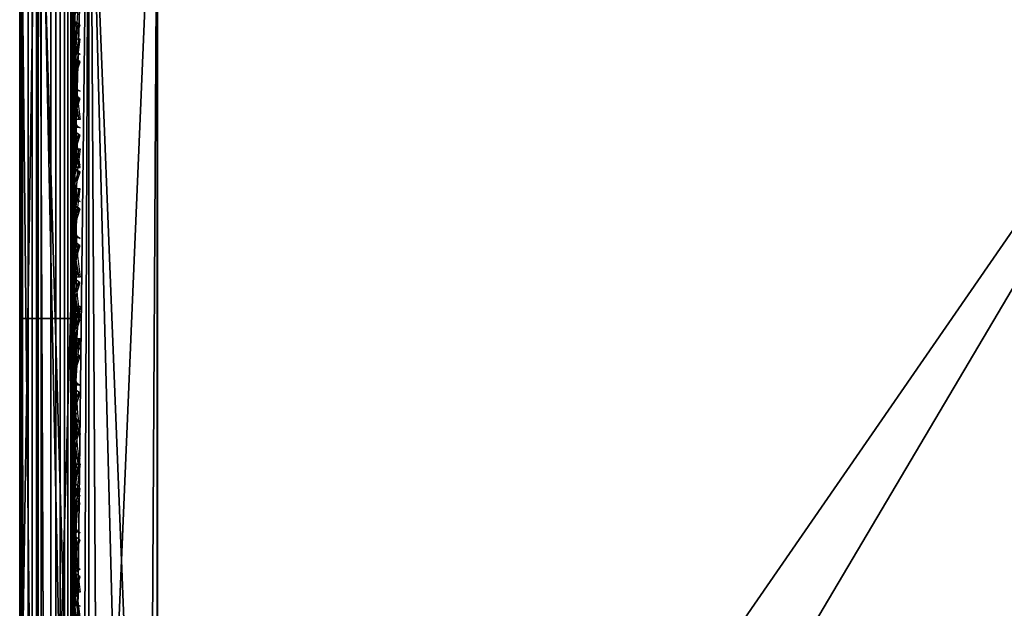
# Model space of a CAD drawing. Header units: inches. Extents: x 0 to 54.6, y -45.5 to 0.
# Tile 56 of 256: x 0 to 1.8, y -7 to -6. Entities that reach past the tile are written whole.
import ezdxf

# ---------------------------------------------------------------- set-up
doc = ezdxf.new("R2010")
doc.units = ezdxf.units.IN
doc.header["$LTSCALE"] = 0.03937
doc.header["$MEASUREMENT"] = 0
for name, color, linetype in [('A-FURN-3-ST', 151, 'Continuous'), ('A-FURN-3-ST-BK', 151, 'Continuous'), ('A-FURN-3-ST-SEAM', 250, 'Continuous'), ('A-FURN-3-STITCH', 15, 'Continuous')]:
    doc.layers.add(name, color=color, linetype=linetype)

msp = doc.modelspace()

# ---------------------------------------------------------------- meshes
at = {"layer": 'A-FURN-3-ST'}
mesh = msp.add_polyface(dxfattribs=at)
corners = [(4.5144, -5.6273, 18), (6.4482, -5.5259, 17.9625), (4.3861, -5.3319, 17.9625), (2.3838, -5.4994, 18), (2.3183, -5.2118, 17.9625), (0.2502, -5.236, 17.9789), (0.25, -5.4505, 18), (6.4842, -5.2127, 5), (3.5781, -27.6808, 5), (1.9161, -27.5518, 5), (4.4109, -5.0175, 5), (2.3319, -4.8968, 5), (0.25, -27.5009, 5), (0.25, -4.8505, 5), (0, -27.5009, 5.25), (0, -4.8505, 5.25), (0.0335, -27.5009, 5.125), (0.0335, -4.8505, 5.125), (0.125, -27.5009, 5.0335), (0.125, -4.8505, 5.0335), (0.0731, -27.1011, 17.9069), (0.125, -26.9009, 17.9665), (0.0335, -26.9009, 17.875), (0.0063, -27.0775, 17.7881), (0, -26.9009, 17.75), (0.25, -26.9009, 18), (0.125, -5.4505, 17.9665), (0.0335, -5.4505, 17.875), (0, -5.4505, 17.75), (0, -5.2847, 17.7337), (0.0063, -5.2739, 17.7881), (0.0733, -5.2502, 17.9071), (0.1041, -5.2451, 17.9327), (0.1734, -5.2383, 17.9671), (3.6351, -27.0835, 18), (6.6387, -5.8342, 18), (1.9447, -26.9524, 18), (0, -27.7509, 16.9), (0, -4.6005, 16.9), (0, -27.7509, 5.5), (0, -4.6005, 5.5), (0, -5.1253, 17.6852)]
mesh.append_faces([[corners[k] for k in face] for face in [(0, 1, 2), (0, 2, 3), (3, 2, 4), (3, 4, 5), (5, 6, 3), (7, 8, 9), (7, 9, 10), (10, 9, 11), (11, 9, 12), (11, 12, 13), (14, 15, 16), (16, 15, 17), (16, 17, 18), (18, 17, 19), (18, 19, 12), (12, 19, 13), (20, 21, 22), (23, 22, 24), (25, 6, 21), (21, 6, 26), (21, 26, 22), (22, 26, 27), (22, 27, 24), (24, 27, 28), (29, 28, 30), (30, 28, 27), (30, 27, 31), (31, 27, 26), (31, 26, 32), (32, 26, 33), (5, 33, 6), (6, 33, 26), (34, 35, 36), (36, 35, 0), (36, 0, 3), (6, 25, 3), (3, 25, 36), (37, 38, 39), (39, 38, 40), (39, 40, 14), (14, 40, 15), (38, 37, 24), (24, 28, 38), (41, 28, 29)]])
at = {"layer": 'A-FURN-3-ST-BK'}
mesh = msp.add_polyface(dxfattribs=at)
corners = [(0, -5.0732, 31.7421), (0, -5.1722, 31.4771), (0.0062, -5.1233, 31.7655), (0.0333, -5.2922, 31.511), (0.0729, -5.233, 31.8169), (0.1244, -5.3802, 31.536), (0.1035, -5.2567, 31.828), (0.1725, -5.2885, 31.8429), (0.1726, -5.1292, 32.1219), (0.1035, -5.1002, 32.1021), (0.1727, -4.927, 32.3717), (0.1036, -4.9016, 32.3474), (0.2491, -5.1394, 32.1289), (0.249, -5.2996, 31.8481), (0.249, -5.4127, 31.5452), (0.0062, -4.9787, 32.019), (0, -4.933, 31.9878), (0.0729, -5.0787, 32.0874), (0.1724, -7.2296, 25.0874), (0.0728, -7.1707, 25.0707), (0.0062, -7.0541, 25.0376), (0.1038, -5.0115, 17.9599), (0.173, -5.0249, 17.9275), (0.1731, -5.2336, 17.9908), (0.1039, -5.2267, 18.0251), (0.125, -5.4505, 18.0335), (0.25, -5.4505, 18), (0.2496, -5.0296, 17.9162), (0.0335, -5.4505, 18.125), (0.0731, -5.2216, 18.0508), (0.0731, -5.0015, 17.984), (0.0062, -5.198, 18.1697), (0, -5.4505, 18.25), (0, -5.1872, 18.2241), (0.0062, -4.9551, 18.096), (0, -4.9339, 18.1472)]
mesh.append_faces([[corners[k] for k in face] for face in [(0, 1, 2), (2, 1, 3), (2, 3, 4), (4, 3, 5), (4, 5, 6), (6, 5, 7), (6, 7, 8, 9), (9, 8, 10, 11), (12, 10, 8), (13, 8, 7), (14, 7, 5), (15, 16, 2), (2, 16, 0), (15, 2, 4, 17), (17, 4, 6, 9), (5, 18, 14), (19, 5, 3), (20, 3, 1), (21, 22, 23, 24), (24, 23, 25), (25, 23, 26), (27, 23, 22), (25, 28, 24), (24, 28, 29), (24, 29, 30, 21), (29, 28, 31), (31, 28, 32), (31, 32, 33), (31, 33, 34), (34, 33, 35), (34, 30, 29, 31), (1, 35, 33), (1, 33, 32), (0, 16, 1)]])
mesh = msp.add_polyface(dxfattribs=at)
corners = [(0, -5.1722, 31.4771), (0, -8.8298, 18.5682), (0.0062, -7.0541, 25.0376), (0.0333, -8.9497, 18.6021), (0.0728, -7.1707, 25.0707), (0.1244, -9.0377, 18.6271), (0.1033, -7.1957, 25.0778), (0.1724, -7.2296, 25.0874), (0.1244, -5.3802, 31.536), (0.2489, -9.0703, 18.6363), (0.0333, -5.2922, 31.511), (0, -8.7006, 18.2762), (0, -8.5892, 18.25), (0.0063, -8.6591, 18.2026), (0.0335, -8.5892, 18.125), (0.0731, -8.6868, 18.0847), (0.125, -8.5892, 18.0335), (0.1039, -8.6928, 18.0592), (0.1731, -8.7009, 18.0251), (0.1729, -8.8065, 18.0633), (0.1038, -8.7909, 18.0946), (0.2497, -8.7036, 18.0133), (0.25, -8.5892, 18), (0.0062, -8.7842, 18.265), (0, -8.7886, 18.3492), (0.0062, -8.7253, 18.2265), (0.073, -8.7793, 18.1181), (0, -5.4505, 18.25), (0.0335, -5.4505, 18.125), (0.125, -5.4505, 18.0335), (0.25, -5.4505, 18)]
mesh.append_faces([[corners[k] for k in face] for face in [(0, 1, 2), (2, 1, 3), (2, 3, 4), (4, 3, 5), (4, 5, 6), (6, 5, 7), (6, 7, 8), (9, 7, 5), (6, 8, 4), (4, 10, 2), (11, 12, 13), (13, 12, 14), (13, 14, 15), (15, 14, 16), (15, 16, 17), (17, 16, 18), (17, 18, 19, 20), (21, 19, 18), (22, 18, 16), (11, 23, 24), (11, 25, 23), (15, 17, 20, 26), (13, 15, 26, 25), (25, 11, 13), (12, 27, 14), (14, 27, 28), (14, 28, 16), (16, 28, 29), (16, 29, 22), (22, 29, 30), (27, 12, 0), (0, 12, 1), (1, 12, 11), (1, 11, 24)]])
mesh = msp.add_polyface(dxfattribs=at)
corners = [(4.5144, -5.6273, 18), (2.2665, -8.6359, 18), (2.3838, -5.4994, 18), (0.25, -8.5892, 18), (0.25, -5.4505, 18), (4.2656, -8.9372, 18.0337), (2.2589, -8.8162, 18.0337), (0.2497, -8.7036, 18.0133), (0.2495, -8.812, 18.0524), (2.2524, -8.9723, 18.1303), (0.2493, -8.9084, 18.1153), (2.2478, -9.0829, 18.2768), (0.2491, -8.9881, 18.1985), (0.2489, -9.0465, 18.2977), (2.2457, -9.1333, 18.4534), (0.2489, -9.0806, 18.4077), (0.2488, -9.0887, 18.5226), (0.2489, -9.0703, 18.6363), (2.3214, -9.1197, 18.6363), (4.2407, -9.2535, 18.4534), (4.2446, -9.2033, 18.2768), (4.2533, -9.0929, 18.1303), (4.5163, -5.5896, 31.5452), (2.3843, -5.4616, 31.5452), (0.249, -5.4127, 31.5452), (2.3095, -5.3253, 31.8898), (4.3735, -5.445, 31.8898), (0.1724, -7.2296, 25.0874), (0.1724, -9.0764, 18.5221), (0.1725, -9.0685, 18.41), (0.1725, -9.0352, 18.3027), (0.1726, -8.9783, 18.2059), (0.1728, -8.9006, 18.1247), (0.1729, -8.8065, 18.0633), (0.1731, -8.7009, 18.0251)]
mesh.append_faces([[corners[k] for k in face] for face in [(0, 1, 2), (2, 1, 3), (2, 3, 4), (1, 5, 6), (1, 6, 7), (7, 6, 8), (8, 6, 9), (8, 9, 10), (10, 9, 11), (10, 11, 12), (12, 11, 13), (13, 11, 14), (13, 14, 15), (15, 14, 16), (16, 14, 17), (17, 14, 18), (18, 14, 19), (7, 3, 1), (20, 19, 14, 11), (21, 20, 11, 9), (5, 21, 9, 6), (18, 22, 23), (18, 23, 17), (17, 23, 24), (25, 24, 23), (25, 23, 26), (24, 27, 17), (17, 28, 16), (15, 29, 13), (13, 30, 12), (12, 31, 10), (10, 32, 8), (8, 33, 7), (7, 34, 3)]])
at = {"layer": 'A-FURN-3-ST-SEAM'}
mesh = msp.add_polyface(dxfattribs=at)
corners = [(0.0567, -5.4592, 17.8505), (0.039, -5.4592, 17.8515), (0.039, -5.2858, 17.8354), (0.0567, -5.2859, 17.8344), (0.039, -5.109, 17.7847), (0.0567, -5.1094, 17.7838), (0.039, -4.9388, 17.6962), (0.0567, -4.9393, 17.6954), (0.0003, -4.9098, 17.7406), (0.0019, -4.9195, 17.7258), (0.0019, -5.096, 17.8176), (0.0003, -5.0895, 17.834), (0.0019, -5.2793, 17.8701), (0.0003, -5.2761, 17.8875), (0.0019, -5.4592, 17.8868), (0.0003, -5.4592, 17.9045), (0.0228, -5.4592, 17.8588), (0.0228, -5.2844, 17.8426), (0.0228, -5.1063, 17.7915), (0.0228, -4.9348, 17.7024), (0.0929, -5.4592, 17.9255), (0.1, -12.6094, 17.9), (0.1, -5.4592, 17.9), (0.0929, -5.2723, 17.9082), (0.1, -5.2771, 17.8831), (0.0929, -5.0818, 17.8536), (0.1, -5.0912, 17.8298), (0.0929, -4.8983, 17.7582), (0.0812, -4.8909, 17.7695), (0.0812, -5.0768, 17.8661), (0.0812, -5.2698, 17.9214), (0.0812, -5.4592, 17.939), (0.0812, -12.6094, 17.939), (0.0929, -12.6094, 17.9255), (0.0655, -4.8865, 17.7763), (0.0655, -5.0738, 17.8737), (0.0655, -5.2683, 17.9294), (0.0655, -5.4592, 17.9472), (0.0655, -12.6094, 17.9472), (0.0051, -4.9004, 17.755), (0.0051, -5.0832, 17.85), (0.0051, -5.273, 17.9044), (0.0051, -5.4592, 17.9217), (0.0003, -12.6094, 17.9045), (0.0051, -12.6094, 17.9217), (0.0872, -4.93, 17.7097), (0.0965, -4.9217, 17.7223), (0.0965, -5.0976, 17.8137), (0.0872, -5.1031, 17.7996), (0.0965, -5.2801, 17.866), (0.0872, -5.2828, 17.8512), (0.0965, -5.4592, 17.8826), (0.0872, -5.4592, 17.8675), (0.0965, -12.6094, 17.8826), (0.0872, -12.6094, 17.8675), (0.1, -4.9123, 17.7369), (0.0304, -12.6094, 17.9459), (0.0304, -5.4592, 17.9459), (0.0304, -5.2686, 17.9282), (0.0304, -5.0743, 17.8725), (0.0155, -12.6094, 17.9362), (0.0155, -5.4592, 17.9362), (0.0155, -5.2703, 17.9187), (0.0155, -5.0779, 17.8635), (0.0304, -4.8872, 17.7752), (0.0155, -4.8925, 17.7671), (0.0228, -12.6094, 17.8588), (0.0019, -12.6094, 17.8868), (0.0734, -12.6094, 17.8563), (0.0567, -12.6094, 17.8505), (0.0734, -5.4592, 17.8563), (0.0734, -5.2849, 17.8401), (0.0734, -5.1073, 17.7891), (0.0734, -4.9362, 17.7002)]
mesh.append_faces([[corners[k] for k in face] for face in [(0, 1, 2, 3), (3, 2, 4, 5), (5, 4, 6, 7), (8, 9, 10, 11), (11, 10, 12, 13), (13, 12, 14, 15), (1, 16, 17, 2), (2, 17, 18, 4), (4, 18, 19, 6), (20, 21, 22), (20, 22, 23), (23, 22, 24), (23, 24, 25), (25, 24, 26), (25, 26, 27), (27, 28, 29, 25), (25, 29, 30, 23), (23, 30, 31, 20), (20, 31, 32, 33), (28, 34, 35, 29), (29, 35, 36, 30), (30, 36, 37, 31), (31, 37, 38, 32), (39, 8, 11, 40), (40, 11, 13, 41), (41, 13, 15, 42), (42, 15, 43, 44), (45, 46, 47, 48), (48, 47, 49, 50), (50, 49, 51, 52), (52, 51, 53, 54), (47, 55, 26), (47, 26, 49), (49, 26, 24), (49, 24, 51), (51, 24, 22), (51, 22, 53), (56, 38, 37, 57), (57, 37, 36, 58), (58, 36, 35, 59), (60, 56, 57, 61), (61, 57, 58, 62), (62, 58, 59, 63), (63, 59, 64, 65), (44, 60, 61, 42), (42, 61, 62, 41), (41, 62, 63, 40), (40, 63, 65, 39), (66, 67, 14, 16), (16, 14, 12, 17), (17, 12, 10, 18), (18, 10, 9, 19), (68, 69, 0, 70), (70, 0, 3, 71), (71, 3, 5, 72), (72, 5, 7, 73), (54, 68, 70, 52), (52, 70, 71, 50), (50, 71, 72, 48), (48, 72, 73, 45)]])
mesh = msp.add_polyface(dxfattribs=at)
corners = [(0.0655, -5.362, 31.532), (0.0304, -5.3607, 31.5316), (0.0304, -7.805, 22.9251), (0.0655, -7.8062, 22.9254), (0.0655, -6.5055, 18.0528), (0.0304, -6.5055, 18.0541), (0.0304, -5.4592, 18.0541), (0.0655, -5.4592, 18.0528), (0.0304, -5.3167, 18.0452), (0.0655, -5.3169, 18.0439), (0.0003, -5.4592, 18.0955), (0.0051, -5.4592, 18.0783), (0.0051, -6.5055, 18.0783), (0.0003, -6.5055, 18.0955), (0.0003, -7.7652, 22.9138), (0.0051, -7.7818, 22.9185), (0.0051, -5.3375, 31.525), (0.0003, -5.321, 31.5203), (0.0019, -5.3039, 31.5155), (0.0019, -7.7482, 22.9089), (0.0019, -6.5055, 18.1132), (0.0019, -5.4592, 18.1132), (0.0734, -5.4592, 18.1437), (0.0567, -5.4592, 18.1495), (0.0567, -6.5055, 18.1495), (0.0734, -6.5055, 18.1437), (0.0567, -8.5982, 18.1495), (0.0734, -8.5982, 18.1437), (0.0734, -7.7188, 22.9006), (0.0567, -7.7132, 22.899), (0.0567, -5.269, 31.5055), (0.0734, -5.2746, 31.5071), (0.0872, -5.2854, 31.5102), (0.0872, -7.7296, 22.9037), (0.0872, -6.5055, 18.1325), (0.0872, -5.4592, 18.1325), (0.1, -5.4592, 18.1), (0.0965, -5.3089, 18.1079), (0.0965, -5.4592, 18.1174), (0.1, -6.5055, 18.1), (0.0965, -6.5055, 18.1174), (0.1, -8.5982, 18.1), (0.1, -7.7609, 22.9125), (0.0965, -7.7442, 22.9078), (0.1, -5.3166, 31.5191), (0.0965, -5.2999, 31.5143), (0.0929, -5.4592, 18.0745), (0.1, -5.311, 18.0907), (0.0929, -6.5055, 18.0745), (0.0929, -8.5982, 18.0745), (0.0929, -7.7855, 22.9195), (0.0929, -5.3412, 31.526), (0.039, -5.27, 31.5058), (0.039, -7.7142, 22.8993), (0.039, -6.5055, 18.1485), (0.039, -5.4592, 18.1485), (0.0228, -5.277, 31.5078), (0.0228, -7.7213, 22.9013), (0.0228, -6.5055, 18.1412), (0.0228, -5.4592, 18.1412), (0.0155, -5.3514, 31.529), (0.0155, -7.7957, 22.9224), (0.0155, -6.5055, 18.0638), (0.0155, -5.4592, 18.0638), (0.0155, -5.3155, 18.0548), (0.0812, -5.3541, 31.5297), (0.0812, -7.7984, 22.9232), (0.0812, -6.5055, 18.061), (0.0812, -5.4592, 18.061), (0.0812, -5.3159, 18.052)]
mesh.append_faces([[corners[k] for k in face] for face in [(0, 1, 2, 3), (4, 5, 6, 7), (7, 6, 8, 9), (10, 11, 12, 13), (14, 15, 16, 17), (17, 18, 19, 14), (13, 20, 21, 10), (22, 23, 24, 25), (25, 24, 26, 27), (28, 29, 30, 31), (31, 32, 33, 28), (25, 34, 35, 22), (36, 37, 38), (36, 38, 39), (39, 38, 40), (39, 40, 41), (42, 43, 44), (44, 43, 45), (46, 47, 36), (46, 36, 48), (48, 36, 39), (48, 39, 49), (50, 42, 51), (51, 42, 44), (52, 30, 29, 53), (54, 24, 23, 55), (32, 45, 43, 33), (34, 40, 38, 35), (56, 52, 53, 57), (58, 54, 55, 59), (18, 56, 57, 19), (20, 58, 59, 21), (60, 16, 15, 61), (62, 12, 11, 63), (1, 60, 61, 2), (5, 62, 63, 6), (6, 63, 64, 8), (65, 0, 3, 66), (67, 4, 7, 68), (68, 7, 9, 69), (51, 65, 66, 50), (48, 67, 68, 46)]])
mesh = msp.add_polyface(dxfattribs=at)
corners = [(0.0567, -27.0937, 17.8324), (0.039, -27.0939, 17.8334), (0.039, -26.91, 17.8515), (0.0567, -26.91, 17.8505), (0.039, -19.7597, 17.8515), (0.0567, -19.7597, 17.8505), (0.039, -12.6094, 17.8515), (0.0567, -12.6094, 17.8505), (0.039, -5.4592, 17.8515), (0.0567, -5.4592, 17.8505), (0.0003, -5.4592, 17.9045), (0.0019, -5.4592, 17.8868), (0.0019, -12.6094, 17.8868), (0.0003, -12.6094, 17.9045), (0.0019, -19.7597, 17.8868), (0.0003, -19.7597, 17.9045), (0.0019, -26.91, 17.8868), (0.0003, -26.91, 17.9045), (0.0019, -27.1007, 17.868), (0.0003, -27.1041, 17.8854), (0.0228, -27.0953, 17.8406), (0.0228, -26.91, 17.8588), (0.0228, -19.7597, 17.8588), (0.0228, -12.6094, 17.8588), (0.0228, -5.4592, 17.8588), (0.1, -26.91, 17.9), (0.0929, -26.91, 17.9255), (0.1, -27.0951, 17.8825), (0.0929, -27.1082, 17.906), (0.1, -27.1032, 17.881), (0.0929, -19.7597, 17.9255), (0.1, -19.7597, 17.9), (0.0929, -12.6094, 17.9255), (0.1, -12.6094, 17.9), (0.0929, -5.4592, 17.9255), (0.0812, -12.6094, 17.939), (0.0812, -19.7597, 17.939), (0.0812, -26.91, 17.939), (0.0812, -27.1108, 17.9192), (0.0655, -12.6094, 17.9472), (0.0655, -19.7597, 17.9472), (0.0655, -26.91, 17.9472), (0.0655, -27.1123, 17.9272), (0.0051, -12.6094, 17.9217), (0.0051, -19.7597, 17.9217), (0.0051, -26.91, 17.9217), (0.0051, -27.1074, 17.9022), (0.0872, -12.6094, 17.8675), (0.0965, -12.6094, 17.8826), (0.0965, -19.7597, 17.8826), (0.0872, -19.7597, 17.8675), (0.0965, -26.91, 17.8826), (0.0872, -26.91, 17.8675), (0.0965, -27.0999, 17.8639), (0.0872, -27.097, 17.8491), (0.1, -5.4592, 17.9), (0.1, -27.2772, 17.8301), (0.0304, -27.1121, 17.9259), (0.0304, -26.91, 17.9459), (0.0304, -19.7597, 17.9459), (0.0304, -12.6094, 17.9459), (0.0155, -27.1102, 17.9164), (0.0155, -26.91, 17.9362), (0.0155, -19.7597, 17.9362), (0.0155, -12.6094, 17.9362), (0.0734, -27.0948, 17.8381), (0.0734, -26.91, 17.8563), (0.0734, -19.7597, 17.8563), (0.0734, -12.6094, 17.8563)]
mesh.append_faces([[corners[k] for k in face] for face in [(0, 1, 2, 3), (3, 2, 4, 5), (5, 4, 6, 7), (7, 6, 8, 9), (10, 11, 12, 13), (13, 12, 14, 15), (15, 14, 16, 17), (17, 16, 18, 19), (1, 20, 21, 2), (2, 21, 22, 4), (4, 22, 23, 6), (6, 23, 24, 8), (25, 26, 27), (27, 26, 28), (27, 28, 29), (26, 25, 30), (30, 25, 31), (30, 31, 32), (32, 31, 33), (32, 33, 34), (32, 35, 36, 30), (30, 36, 37, 26), (26, 37, 38, 28), (35, 39, 40, 36), (36, 40, 41, 37), (37, 41, 42, 38), (43, 13, 15, 44), (44, 15, 17, 45), (45, 17, 19, 46), (47, 48, 49, 50), (50, 49, 51, 52), (52, 51, 53, 54), (48, 55, 33), (48, 33, 49), (49, 33, 31), (49, 31, 51), (51, 31, 25), (51, 25, 27), (51, 27, 53), (53, 27, 29), (53, 29, 56), (57, 42, 41, 58), (58, 41, 40, 59), (59, 40, 39, 60), (61, 57, 58, 62), (62, 58, 59, 63), (63, 59, 60, 64), (46, 61, 62, 45), (45, 62, 63, 44), (44, 63, 64, 43), (20, 18, 16, 21), (21, 16, 14, 22), (22, 14, 12, 23), (65, 0, 3, 66), (66, 3, 5, 67), (67, 5, 7, 68), (54, 65, 66, 52), (52, 66, 67, 50), (50, 67, 68, 47)]])
mesh = msp.add_polyface(dxfattribs=at)
corners = [(0.0655, -7.8062, 22.9254), (0.0304, -7.805, 22.9251), (0.0304, -9.0271, 18.6218), (0.0655, -9.0284, 18.6222), (0.0655, -8.5982, 18.0528), (0.0304, -8.5982, 18.0541), (0.0304, -6.5055, 18.0541), (0.0655, -6.5055, 18.0528), (0.0003, -6.5055, 18.0955), (0.0051, -6.5055, 18.0783), (0.0051, -8.5982, 18.0783), (0.0003, -8.5982, 18.0955), (0.0051, -8.6935, 18.0892), (0.0003, -8.6896, 18.106), (0.0003, -8.9874, 18.6105), (0.0051, -9.0039, 18.6152), (0.0051, -7.7818, 22.9185), (0.0003, -7.7652, 22.9138), (0.0019, -7.7482, 22.9089), (0.0019, -8.9703, 18.6057), (0.0019, -8.6856, 18.1232), (0.0019, -8.5982, 18.1132), (0.0019, -6.5055, 18.1132), (0.0734, -8.5982, 18.1437), (0.0567, -8.5982, 18.1495), (0.0567, -8.6774, 18.1586), (0.0734, -8.6787, 18.153), (0.0734, -8.9409, 18.5973), (0.0567, -8.9354, 18.5957), (0.0567, -7.7132, 22.899), (0.0734, -7.7188, 22.9006), (0.0872, -7.7296, 22.9037), (0.0872, -8.9518, 18.6004), (0.0872, -8.6813, 18.142), (0.0872, -8.5982, 18.1325), (0.0872, -6.5055, 18.1325), (0.0734, -6.5055, 18.1437), (0.1, -8.5982, 18.1), (0.0965, -6.5055, 18.1174), (0.0965, -8.5982, 18.1174), (0.1, -8.6886, 18.1104), (0.1, -8.983, 18.6093), (0.0965, -8.9663, 18.6045), (0.1, -7.7609, 22.9125), (0.0965, -7.7442, 22.9078), (0.0929, -8.5982, 18.0745), (0.1, -6.5055, 18.1), (0.0929, -8.6944, 18.0855), (0.0929, -9.0076, 18.6163), (0.0929, -7.7855, 22.9195), (0.039, -7.7142, 22.8993), (0.039, -8.9363, 18.596), (0.039, -8.6776, 18.1576), (0.039, -8.5982, 18.1485), (0.0567, -6.5055, 18.1495), (0.039, -6.5055, 18.1485), (0.0965, -8.6847, 18.1273), (0.0228, -7.7213, 22.9013), (0.0228, -8.9434, 18.598), (0.0228, -8.6793, 18.1505), (0.0228, -8.5982, 18.1412), (0.0228, -6.5055, 18.1412), (0.0155, -7.7957, 22.9224), (0.0155, -9.0178, 18.6192), (0.0155, -8.6968, 18.0751), (0.0155, -8.5982, 18.0638), (0.0155, -6.5055, 18.0638), (0.0812, -7.7984, 22.9232), (0.0812, -9.0205, 18.6199), (0.0812, -8.5982, 18.061), (0.0812, -6.5055, 18.061), (0.0929, -6.5055, 18.0745)]
mesh.append_faces([[corners[k] for k in face] for face in [(0, 1, 2, 3), (4, 5, 6, 7), (8, 9, 10, 11), (11, 10, 12, 13), (14, 15, 16, 17), (17, 18, 19, 14), (13, 20, 21, 11), (11, 21, 22, 8), (23, 24, 25, 26), (27, 28, 29, 30), (30, 31, 32, 27), (26, 33, 34, 23), (23, 34, 35, 36), (37, 38, 39), (37, 39, 40), (41, 42, 43), (43, 42, 44), (45, 46, 37), (45, 37, 47), (48, 41, 49), (49, 41, 43), (50, 29, 28, 51), (52, 25, 24, 53), (53, 24, 54, 55), (31, 44, 42, 32), (33, 56, 39, 34), (34, 39, 38, 35), (57, 50, 51, 58), (59, 52, 53, 60), (60, 53, 55, 61), (18, 57, 58, 19), (20, 59, 60, 21), (21, 60, 61, 22), (62, 16, 15, 63), (64, 12, 10, 65), (65, 10, 9, 66), (1, 62, 63, 2), (5, 65, 66, 6), (67, 0, 3, 68), (69, 4, 7, 70), (49, 67, 68, 48), (45, 69, 70, 71)]])
at = {"layer": 'A-FURN-3-STITCH'}
mesh = msp.add_polymesh((7, 4), dxfattribs=at)
for k, corner in enumerate([(0.1093, -6.145, 18.0468), (0.1071, -6.145, 18.0483), (0.1028, -6.145, 18.0512), (0.1007, -6.145, 18.0526), (0.105, -6.1067, 18.0404), (0.1003, -6.1067, 18.0382), (0.096, -6.1067, 18.0411), (0.0964, -6.1067, 18.0463), (0.1024, -6.0678, 18.0366), (0.0977, -6.0678, 18.0343), (0.0934, -6.0678, 18.0372), (0.0938, -6.0678, 18.0424), (0.1016, -6.0288, 18.0353), (0.0969, -6.0288, 18.033), (0.0926, -6.0288, 18.0359), (0.0929, -6.0288, 18.0411), (0.1024, -5.9897, 18.0365), (0.0977, -5.9897, 18.0343), (0.0934, -5.9897, 18.0372), (0.0938, -5.9897, 18.0424), (0.105, -5.9509, 18.0403), (0.1003, -5.9509, 18.038), (0.096, -5.9509, 18.0409), (0.0964, -5.9508, 18.0461), (0.1093, -5.9125, 18.0466), (0.1071, -5.9125, 18.048), (0.1028, -5.9125, 18.0509), (0.1007, -5.9125, 18.0524)]):
    mesh.set_mesh_vertex(divmod(k, 4), corner)
mesh = msp.add_polymesh((7, 4), dxfattribs=at)
for k, corner in enumerate([(0.1007, -6.0212, 29.1781), (0.1028, -6.0226, 29.1785), (0.1071, -6.0254, 29.1791), (0.1093, -6.0269, 29.1795), (0.0964, -6.0185, 29.2169), (0.096, -6.0236, 29.2181), (0.1003, -6.0264, 29.2188), (0.105, -6.0242, 29.2182), (0.0938, -6.0133, 29.2556), (0.0934, -6.0183, 29.2568), (0.0977, -6.0212, 29.2574), (0.1024, -6.019, 29.2569), (0.0929, -6.0055, 29.2939), (0.0926, -6.0106, 29.2951), (0.0969, -6.0134, 29.2957), (0.1016, -6.0112, 29.2952), (0.0938, -5.9953, 29.3316), (0.0934, -6.0004, 29.3328), (0.0977, -6.0032, 29.3335), (0.1024, -6.001, 29.333), (0.0964, -5.9827, 29.3685), (0.096, -5.9878, 29.3697), (0.1003, -5.9906, 29.3704), (0.105, -5.9884, 29.3699), (0.1007, -5.9677, 29.4044), (0.1028, -5.9692, 29.4048), (0.1071, -5.972, 29.4054), (0.1093, -5.9734, 29.4058)]):
    mesh.set_mesh_vertex(divmod(k, 4), corner)
mesh = msp.add_polymesh((7, 4), dxfattribs=at)
for k, corner in enumerate([(0.1007, -6.2317, 17.9499), (0.1028, -6.2316, 17.9514), (0.1071, -6.2316, 17.9543), (0.1093, -6.2316, 17.9558), (0.0964, -6.1932, 17.9556), (0.096, -6.1931, 17.9608), (0.1003, -6.1931, 17.9637), (0.105, -6.1931, 17.9615), (0.0938, -6.1543, 17.9588), (0.0934, -6.1542, 17.964), (0.0977, -6.1542, 17.9669), (0.1024, -6.1542, 17.9646), (0.0929, -6.1152, 17.9594), (0.0926, -6.1152, 17.9646), (0.0969, -6.1151, 17.9675), (0.1016, -6.1151, 17.9652), (0.0938, -6.0762, 17.9575), (0.0934, -6.0761, 17.9627), (0.0977, -6.0761, 17.9656), (0.1024, -6.0761, 17.9633), (0.0964, -6.0374, 17.953), (0.096, -6.0373, 17.9582), (0.1003, -6.0373, 17.9611), (0.105, -6.0373, 17.9589), (0.1007, -5.9992, 17.9461), (0.1028, -5.9992, 17.9476), (0.1071, -5.9991, 17.9505), (0.1093, -5.9991, 17.9519)]):
    mesh.set_mesh_vertex(divmod(k, 4), corner)
mesh = msp.add_polymesh((7, 4), dxfattribs=at)
for k, corner in enumerate([(0.1007, -6.0878, 28.9434), (0.1028, -6.0892, 28.9437), (0.1071, -6.0921, 28.9444), (0.1093, -6.0935, 28.9447), (0.0964, -6.0852, 28.9822), (0.096, -6.0902, 28.9834), (0.1003, -6.0931, 28.984), (0.105, -6.0909, 28.9835), (0.0938, -6.0799, 29.0208), (0.0934, -6.085, 29.022), (0.0977, -6.0878, 29.0227), (0.1024, -6.0856, 29.0222), (0.0929, -6.0722, 29.0592), (0.0926, -6.0773, 29.0604), (0.0969, -6.0801, 29.061), (0.1016, -6.0779, 29.0605), (0.0938, -6.062, 29.0969), (0.0934, -6.067, 29.0981), (0.0977, -6.0699, 29.0988), (0.1024, -6.0677, 29.0982), (0.0964, -6.0494, 29.1338), (0.096, -6.0544, 29.135), (0.1003, -6.0573, 29.1357), (0.105, -6.055, 29.1352), (0.1007, -6.0344, 29.1697), (0.1028, -6.0359, 29.17), (0.1071, -6.0387, 29.1707), (0.1093, -6.0401, 29.171)]):
    mesh.set_mesh_vertex(divmod(k, 4), corner)
mesh = msp.add_polymesh((7, 4), dxfattribs=at)
for k, corner in enumerate([(0.1007, -6.1545, 28.7087), (0.1028, -6.1559, 28.709), (0.1071, -6.1587, 28.7097), (0.1093, -6.1602, 28.71), (0.0964, -6.1518, 28.7475), (0.096, -6.1569, 28.7486), (0.1003, -6.1597, 28.7493), (0.105, -6.1575, 28.7488), (0.0938, -6.1466, 28.7861), (0.0934, -6.1517, 28.7873), (0.0977, -6.1545, 28.788), (0.1024, -6.1523, 28.7875), (0.0929, -6.1389, 28.8244), (0.0926, -6.1439, 28.8256), (0.0969, -6.1468, 28.8263), (0.1016, -6.1445, 28.8258), (0.0938, -6.1286, 28.8622), (0.0934, -6.1337, 28.8634), (0.0977, -6.1365, 28.864), (0.1024, -6.1343, 28.8635), (0.0964, -6.116, 28.8991), (0.096, -6.1211, 28.9003), (0.1003, -6.1239, 28.901), (0.105, -6.1217, 28.9004), (0.1007, -6.1011, 28.935), (0.1028, -6.1025, 28.9353), (0.1071, -6.1054, 28.936), (0.1093, -6.1067, 28.9363)]):
    mesh.set_mesh_vertex(divmod(k, 4), corner)
mesh = msp.add_polymesh((7, 4), dxfattribs=at)
for k, corner in enumerate([(0.1007, -6.2212, 28.474), (0.1028, -6.2226, 28.4743), (0.1071, -6.2254, 28.475), (0.1093, -6.2269, 28.4753), (0.0964, -6.2185, 28.5127), (0.096, -6.2236, 28.5139), (0.1003, -6.2264, 28.5146), (0.105, -6.2242, 28.5141), (0.0938, -6.2133, 28.5514), (0.0934, -6.2183, 28.5526), (0.0977, -6.2212, 28.5533), (0.1024, -6.219, 28.5527), (0.0929, -6.2055, 28.5897), (0.0926, -6.2106, 28.5909), (0.0969, -6.2134, 28.5916), (0.1016, -6.2112, 28.5911), (0.0938, -6.1953, 28.6274), (0.0934, -6.2004, 28.6286), (0.0977, -6.2032, 28.6293), (0.1024, -6.201, 28.6288), (0.0964, -6.1827, 28.6644), (0.096, -6.1877, 28.6656), (0.1003, -6.1906, 28.6662), (0.105, -6.1884, 28.6657), (0.1007, -6.1677, 28.7002), (0.1028, -6.1692, 28.7006), (0.1071, -6.172, 28.7013), (0.1093, -6.1734, 28.7016)]):
    mesh.set_mesh_vertex(divmod(k, 4), corner)
mesh = msp.add_polymesh((7, 4), dxfattribs=at)
for k, corner in enumerate([(0.1093, -6.4304, 18.0468), (0.1071, -6.4304, 18.0483), (0.1028, -6.4304, 18.0512), (0.1007, -6.4304, 18.0526), (0.105, -6.392, 18.0404), (0.1003, -6.392, 18.0382), (0.096, -6.392, 18.0411), (0.0964, -6.392, 18.0463), (0.1024, -6.3532, 18.0366), (0.0977, -6.3532, 18.0343), (0.0934, -6.3532, 18.0372), (0.0938, -6.3532, 18.0424), (0.1016, -6.3141, 18.0353), (0.0969, -6.3141, 18.033), (0.0926, -6.3141, 18.0359), (0.0929, -6.3141, 18.0411), (0.1024, -6.2751, 18.0365), (0.0977, -6.2751, 18.0343), (0.0934, -6.2751, 18.0372), (0.0938, -6.2751, 18.0424), (0.105, -6.2362, 18.0403), (0.1003, -6.2362, 18.038), (0.096, -6.2362, 18.0409), (0.0964, -6.2362, 18.0461), (0.1093, -6.1979, 18.0466), (0.1071, -6.1979, 18.048), (0.1028, -6.1979, 18.0509), (0.1007, -6.1979, 18.0524)]):
    mesh.set_mesh_vertex(divmod(k, 4), corner)
mesh = msp.add_polymesh((7, 4), dxfattribs=at)
for k, corner in enumerate([(0.1007, -6.2878, 28.2392), (0.1028, -6.2892, 28.2396), (0.1071, -6.2921, 28.2402), (0.1093, -6.2935, 28.2406), (0.0964, -6.2852, 28.278), (0.096, -6.2902, 28.2792), (0.1003, -6.2931, 28.2799), (0.105, -6.2908, 28.2794), (0.0938, -6.2799, 28.3167), (0.0934, -6.285, 28.3179), (0.0977, -6.2878, 28.3185), (0.1024, -6.2856, 28.318), (0.0929, -6.2722, 28.355), (0.0926, -6.2772, 28.3562), (0.0969, -6.2801, 28.3569), (0.1016, -6.2779, 28.3563), (0.0938, -6.262, 28.3927), (0.0934, -6.267, 28.3939), (0.0977, -6.2699, 28.3946), (0.1024, -6.2677, 28.3941), (0.0964, -6.2493, 28.4296), (0.096, -6.2544, 28.4308), (0.1003, -6.2572, 28.4315), (0.105, -6.255, 28.431), (0.1007, -6.2344, 28.4655), (0.1028, -6.2358, 28.4659), (0.1071, -6.2387, 28.4665), (0.1093, -6.2401, 28.4669)]):
    mesh.set_mesh_vertex(divmod(k, 4), corner)
mesh = msp.add_polymesh((7, 4), dxfattribs=at)
for k, corner in enumerate([(0.1007, -6.5032, 17.9499), (0.1028, -6.5032, 17.9514), (0.1071, -6.5031, 17.9543), (0.1093, -6.5031, 17.9558), (0.0964, -6.4647, 17.9556), (0.096, -6.4647, 17.9608), (0.1003, -6.4646, 17.9637), (0.105, -6.4646, 17.9615), (0.0938, -6.4259, 17.9588), (0.0934, -6.4258, 17.964), (0.0977, -6.4257, 17.9669), (0.1024, -6.4258, 17.9646), (0.0929, -6.3868, 17.9594), (0.0926, -6.3867, 17.9646), (0.0969, -6.3866, 17.9675), (0.1016, -6.3867, 17.9652), (0.0938, -6.3477, 17.9575), (0.0934, -6.3476, 17.9627), (0.0977, -6.3476, 17.9656), (0.1024, -6.3476, 17.9633), (0.0964, -6.309, 17.953), (0.096, -6.3089, 17.9582), (0.1003, -6.3088, 17.9611), (0.105, -6.3089, 17.9589), (0.1007, -6.2707, 17.9461), (0.1028, -6.2707, 17.9476), (0.1071, -6.2706, 17.9505), (0.1093, -6.2706, 17.9519)]):
    mesh.set_mesh_vertex(divmod(k, 4), corner)
mesh = msp.add_polymesh((7, 4), dxfattribs=at)
for k, corner in enumerate([(0.1007, -6.3545, 28.0045), (0.1028, -6.3559, 28.0048), (0.1071, -6.3587, 28.0055), (0.1093, -6.3602, 28.0059), (0.0964, -6.3518, 28.0433), (0.096, -6.3569, 28.0445), (0.1003, -6.3597, 28.0452), (0.105, -6.3575, 28.0446), (0.0938, -6.3466, 28.0819), (0.0934, -6.3516, 28.0831), (0.0977, -6.3545, 28.0838), (0.1024, -6.3523, 28.0833), (0.0929, -6.3388, 28.1203), (0.0926, -6.3439, 28.1215), (0.0969, -6.3467, 28.1221), (0.1016, -6.3445, 28.1216), (0.0938, -6.3286, 28.158), (0.0934, -6.3337, 28.1592), (0.0977, -6.3365, 28.1599), (0.1024, -6.3343, 28.1593), (0.0964, -6.316, 28.1949), (0.096, -6.3211, 28.1961), (0.1003, -6.3239, 28.1968), (0.105, -6.3217, 28.1963), (0.1007, -6.301, 28.2308), (0.1028, -6.3025, 28.2311), (0.1071, -6.3053, 28.2318), (0.1093, -6.3067, 28.2321)]):
    mesh.set_mesh_vertex(divmod(k, 4), corner)
mesh = msp.add_polymesh((7, 4), dxfattribs=at)
for k, corner in enumerate([(0.1007, -6.4212, 27.7698), (0.1028, -6.4226, 27.7701), (0.1071, -6.4254, 27.7708), (0.1093, -6.4268, 27.7711), (0.0964, -6.4185, 27.8086), (0.096, -6.4235, 27.8098), (0.1003, -6.4264, 27.8104), (0.105, -6.4242, 27.8099), (0.0938, -6.4133, 27.8472), (0.0934, -6.4183, 27.8484), (0.0977, -6.4212, 27.8491), (0.1024, -6.4189, 27.8486), (0.0929, -6.4055, 27.8855), (0.0926, -6.4106, 27.8867), (0.0969, -6.4134, 27.8874), (0.1016, -6.4112, 27.8869), (0.0938, -6.3953, 27.9233), (0.0934, -6.4003, 27.9245), (0.0977, -6.4032, 27.9251), (0.1024, -6.401, 27.9246), (0.0964, -6.3827, 27.9602), (0.096, -6.3877, 27.9614), (0.1003, -6.3906, 27.9621), (0.105, -6.3883, 27.9615), (0.1007, -6.3677, 27.9961), (0.1028, -6.3692, 27.9964), (0.1071, -6.372, 27.9971), (0.1093, -6.3734, 27.9974)]):
    mesh.set_mesh_vertex(divmod(k, 4), corner)
mesh = msp.add_polymesh((7, 4), dxfattribs=at)
for k, corner in enumerate([(0.1007, -6.4878, 27.5351), (0.1028, -6.4892, 27.5354), (0.1071, -6.4921, 27.5361), (0.1093, -6.4935, 27.5364), (0.0964, -6.4851, 27.5738), (0.096, -6.4902, 27.575), (0.1003, -6.493, 27.5757), (0.105, -6.4908, 27.5752), (0.0938, -6.4799, 27.6125), (0.0934, -6.485, 27.6137), (0.0977, -6.4878, 27.6144), (0.1024, -6.4856, 27.6138), (0.0929, -6.4722, 27.6508), (0.0926, -6.4772, 27.652), (0.0969, -6.4801, 27.6527), (0.1016, -6.4779, 27.6522), (0.0938, -6.462, 27.6886), (0.0934, -6.467, 27.6897), (0.0977, -6.4699, 27.6904), (0.1024, -6.4676, 27.6899), (0.0964, -6.4493, 27.7255), (0.096, -6.4544, 27.7267), (0.1003, -6.4572, 27.7273), (0.105, -6.455, 27.7268), (0.1007, -6.4344, 27.7613), (0.1028, -6.4358, 27.7617), (0.1071, -6.4387, 27.7624), (0.1093, -6.4401, 27.7627)]):
    mesh.set_mesh_vertex(divmod(k, 4), corner)
mesh = msp.add_polymesh((7, 4), dxfattribs=at)
for k, corner in enumerate([(0.1093, -6.7157, 18.0468), (0.1071, -6.7157, 18.0483), (0.1028, -6.7157, 18.0512), (0.1007, -6.7157, 18.0526), (0.105, -6.6774, 18.0404), (0.1003, -6.6774, 18.0382), (0.096, -6.6774, 18.0411), (0.0964, -6.6774, 18.0463), (0.1024, -6.6386, 18.0366), (0.0977, -6.6386, 18.0343), (0.0934, -6.6386, 18.0372), (0.0938, -6.6386, 18.0424), (0.1016, -6.5995, 18.0353), (0.0969, -6.5995, 18.033), (0.0926, -6.5995, 18.0359), (0.0929, -6.5995, 18.0411), (0.1024, -6.5604, 18.0365), (0.0977, -6.5604, 18.0343), (0.0934, -6.5604, 18.0372), (0.0938, -6.5604, 18.0424), (0.105, -6.5216, 18.0403), (0.1003, -6.5216, 18.038), (0.096, -6.5216, 18.0409), (0.0964, -6.5216, 18.0461), (0.1093, -6.4832, 18.0466), (0.1071, -6.4832, 18.048), (0.1028, -6.4832, 18.0509), (0.1007, -6.4832, 18.0524)]):
    mesh.set_mesh_vertex(divmod(k, 4), corner)
mesh = msp.add_polymesh((7, 4), dxfattribs=at)
for k, corner in enumerate([(0.1007, -6.5545, 27.3003), (0.1028, -6.5559, 27.3007), (0.1071, -6.5587, 27.3013), (0.1093, -6.5602, 27.3017), (0.0964, -6.5518, 27.3391), (0.096, -6.5569, 27.3403), (0.1003, -6.5597, 27.341), (0.105, -6.5575, 27.3405), (0.0938, -6.5466, 27.3778), (0.0934, -6.5516, 27.379), (0.0977, -6.5545, 27.3796), (0.1024, -6.5523, 27.3791), (0.0929, -6.5388, 27.4161), (0.0926, -6.5439, 27.4173), (0.0969, -6.5467, 27.418), (0.1016, -6.5445, 27.4174), (0.0938, -6.5286, 27.4538), (0.0934, -6.5337, 27.455), (0.0977, -6.5365, 27.4557), (0.1024, -6.5343, 27.4552), (0.0964, -6.516, 27.4907), (0.096, -6.521, 27.4919), (0.1003, -6.5239, 27.4926), (0.105, -6.5217, 27.4921), (0.1007, -6.501, 27.5266), (0.1028, -6.5025, 27.527), (0.1071, -6.5053, 27.5276), (0.1093, -6.5067, 27.528)]):
    mesh.set_mesh_vertex(divmod(k, 4), corner)
mesh = msp.add_polymesh((7, 4), dxfattribs=at)
for k, corner in enumerate([(0.1007, -6.7747, 17.9499), (0.1028, -6.7747, 17.9514), (0.1071, -6.7747, 17.9543), (0.1093, -6.7746, 17.9558), (0.0964, -6.7363, 17.9556), (0.096, -6.7362, 17.9608), (0.1003, -6.7361, 17.9637), (0.105, -6.7362, 17.9615), (0.0938, -6.6974, 17.9588), (0.0934, -6.6973, 17.964), (0.0977, -6.6972, 17.9669), (0.1024, -6.6973, 17.9646), (0.0929, -6.6583, 17.9594), (0.0926, -6.6582, 17.9646), (0.0969, -6.6582, 17.9675), (0.1016, -6.6582, 17.9652), (0.0938, -6.6193, 17.9575), (0.0934, -6.6192, 17.9627), (0.0977, -6.6191, 17.9656), (0.1024, -6.6192, 17.9633), (0.0964, -6.5805, 17.953), (0.096, -6.5804, 17.9582), (0.1003, -6.5804, 17.9611), (0.105, -6.5804, 17.9589), (0.1007, -6.5422, 17.9461), (0.1028, -6.5422, 17.9476), (0.1071, -6.5422, 17.9505), (0.1093, -6.5422, 17.9519)]):
    mesh.set_mesh_vertex(divmod(k, 4), corner)
mesh = msp.add_polymesh((7, 4), dxfattribs=at)
for k, corner in enumerate([(0.1007, -6.6211, 27.0656), (0.1028, -6.6225, 27.0659), (0.1071, -6.6254, 27.0666), (0.1093, -6.6268, 27.067), (0.0964, -6.6185, 27.1044), (0.096, -6.6235, 27.1056), (0.1003, -6.6264, 27.1063), (0.105, -6.6241, 27.1057), (0.0938, -6.6132, 27.1431), (0.0934, -6.6183, 27.1442), (0.0977, -6.6211, 27.1449), (0.1024, -6.6189, 27.1444), (0.0929, -6.6055, 27.1814), (0.0926, -6.6105, 27.1826), (0.0969, -6.6134, 27.1832), (0.1016, -6.6112, 27.1827), (0.0938, -6.5953, 27.2191), (0.0934, -6.6003, 27.2203), (0.0977, -6.6032, 27.221), (0.1024, -6.601, 27.2204), (0.0964, -6.5826, 27.256), (0.096, -6.5877, 27.2572), (0.1003, -6.5905, 27.2579), (0.105, -6.5883, 27.2574), (0.1007, -6.5677, 27.2919), (0.1028, -6.5692, 27.2922), (0.1071, -6.572, 27.2929), (0.1093, -6.5734, 27.2932)]):
    mesh.set_mesh_vertex(divmod(k, 4), corner)
mesh = msp.add_polymesh((7, 4), dxfattribs=at)
for k, corner in enumerate([(0.1007, -6.6878, 26.8309), (0.1028, -6.6892, 26.8312), (0.1071, -6.692, 26.8319), (0.1093, -6.6935, 26.8322), (0.0964, -6.6851, 26.8697), (0.096, -6.6902, 26.8709), (0.1003, -6.693, 26.8715), (0.105, -6.6908, 26.871), (0.0938, -6.6799, 26.9083), (0.0934, -6.685, 26.9095), (0.0977, -6.6878, 26.9102), (0.1024, -6.6856, 26.9097), (0.0929, -6.6722, 26.9466), (0.0926, -6.6772, 26.9478), (0.0969, -6.6801, 26.9485), (0.1016, -6.6778, 26.948), (0.0938, -6.6619, 26.9844), (0.0934, -6.667, 26.9856), (0.0977, -6.6698, 26.9862), (0.1024, -6.6676, 26.9857), (0.0964, -6.6493, 27.0213), (0.096, -6.6544, 27.0225), (0.1003, -6.6572, 27.0232), (0.105, -6.655, 27.0226), (0.1007, -6.6344, 27.0572), (0.1028, -6.6358, 27.0575), (0.1071, -6.6387, 27.0582), (0.1093, -6.64, 27.0585)]):
    mesh.set_mesh_vertex(divmod(k, 4), corner)
mesh = msp.add_polymesh((7, 4), dxfattribs=at)
for k, corner in enumerate([(0.1007, -6.7545, 26.5962), (0.1028, -6.7559, 26.5965), (0.1071, -6.7587, 26.5972), (0.1093, -6.7601, 26.5975), (0.0964, -6.7518, 26.6349), (0.096, -6.7568, 26.6361), (0.1003, -6.7597, 26.6368), (0.105, -6.7575, 26.6363), (0.0938, -6.7466, 26.6736), (0.0934, -6.7516, 26.6748), (0.0977, -6.7545, 26.6755), (0.1024, -6.7522, 26.675), (0.0929, -6.7388, 26.7119), (0.0926, -6.7439, 26.7131), (0.0969, -6.7467, 26.7138), (0.1016, -6.7445, 26.7133), (0.0938, -6.7286, 26.7497), (0.0934, -6.7337, 26.7509), (0.0977, -6.7365, 26.7515), (0.1024, -6.7343, 26.751), (0.0964, -6.716, 26.7866), (0.096, -6.721, 26.7878), (0.1003, -6.7239, 26.7884), (0.105, -6.7217, 26.7879), (0.1007, -6.701, 26.8224), (0.1028, -6.7025, 26.8228), (0.1071, -6.7053, 26.8235), (0.1093, -6.7067, 26.8238)]):
    mesh.set_mesh_vertex(divmod(k, 4), corner)
mesh = msp.add_polymesh((7, 4), dxfattribs=at)
for k, corner in enumerate([(0.1007, -6.8211, 26.3614), (0.1028, -6.8225, 26.3618), (0.1071, -6.8254, 26.3624), (0.1093, -6.8268, 26.3628), (0.0964, -6.8184, 26.4002), (0.096, -6.8235, 26.4014), (0.1003, -6.8263, 26.4021), (0.105, -6.8241, 26.4016), (0.0938, -6.8132, 26.4389), (0.0934, -6.8183, 26.4401), (0.0977, -6.8211, 26.4408), (0.1024, -6.8189, 26.4402), (0.0929, -6.8055, 26.4772), (0.0926, -6.8105, 26.4784), (0.0969, -6.8134, 26.4791), (0.1016, -6.8112, 26.4785), (0.0938, -6.7953, 26.5149), (0.0934, -6.8003, 26.5161), (0.0977, -6.8032, 26.5168), (0.1024, -6.8009, 26.5163), (0.0964, -6.7826, 26.5519), (0.096, -6.7877, 26.553), (0.1003, -6.7905, 26.5537), (0.105, -6.7883, 26.5532), (0.1007, -6.7677, 26.5877), (0.1028, -6.7691, 26.5881), (0.1071, -6.772, 26.5887), (0.1093, -6.7734, 26.5891)]):
    mesh.set_mesh_vertex(divmod(k, 4), corner)
mesh = msp.add_polymesh((7, 4), dxfattribs=at)
for k, corner in enumerate([(0.1093, -7.0011, 18.0468), (0.1071, -7.0011, 18.0483), (0.1028, -7.0011, 18.0512), (0.1007, -7.0011, 18.0526), (0.105, -6.9628, 18.0404), (0.1003, -6.9628, 18.0382), (0.096, -6.9628, 18.0411), (0.0964, -6.9628, 18.0463), (0.1024, -6.9239, 18.0366), (0.0977, -6.9239, 18.0343), (0.0934, -6.9239, 18.0372), (0.0938, -6.9239, 18.0424), (0.1016, -6.8849, 18.0353), (0.0969, -6.8849, 18.033), (0.0926, -6.8849, 18.0359), (0.0929, -6.8849, 18.0411), (0.1024, -6.8458, 18.0365), (0.0977, -6.8458, 18.0343), (0.0934, -6.8458, 18.0372), (0.0938, -6.8458, 18.0424), (0.105, -6.807, 18.0403), (0.1003, -6.807, 18.038), (0.096, -6.807, 18.0409), (0.0964, -6.807, 18.0461), (0.1093, -6.7686, 18.0466), (0.1071, -6.7686, 18.048), (0.1028, -6.7686, 18.0509), (0.1007, -6.7686, 18.0524)]):
    mesh.set_mesh_vertex(divmod(k, 4), corner)
mesh = msp.add_polymesh((7, 4), dxfattribs=at)
for k, corner in enumerate([(0.1007, -7.0463, 17.9499), (0.1028, -7.0462, 17.9514), (0.1071, -7.0462, 17.9543), (0.1093, -7.0462, 17.9558), (0.0964, -7.0078, 17.9556), (0.096, -7.0077, 17.9608), (0.1003, -7.0077, 17.9637), (0.105, -7.0077, 17.9615), (0.0938, -6.9689, 17.9588), (0.0934, -6.9688, 17.964), (0.0977, -6.9688, 17.9669), (0.1024, -6.9688, 17.9646), (0.0929, -6.9298, 17.9594), (0.0926, -6.9297, 17.9646), (0.0969, -6.9297, 17.9675), (0.1016, -6.9297, 17.9652), (0.0938, -6.8908, 17.9575), (0.0934, -6.8907, 17.9627), (0.0977, -6.8906, 17.9656), (0.1024, -6.8907, 17.9633), (0.0964, -6.852, 17.953), (0.096, -6.8519, 17.9582), (0.1003, -6.8519, 17.9611), (0.105, -6.8519, 17.9589), (0.1007, -6.8138, 17.9461), (0.1028, -6.8138, 17.9476), (0.1071, -6.8137, 17.9505), (0.1093, -6.8137, 17.9519)]):
    mesh.set_mesh_vertex(divmod(k, 4), corner)
mesh = msp.add_polymesh((7, 4), dxfattribs=at)
for k, corner in enumerate([(0.1007, -6.8878, 26.1267), (0.1028, -6.8892, 26.1271), (0.1071, -6.892, 26.1277), (0.1093, -6.8935, 26.1281), (0.0964, -6.8851, 26.1655), (0.096, -6.8902, 26.1667), (0.1003, -6.893, 26.1674), (0.105, -6.8908, 26.1668), (0.0938, -6.8799, 26.2042), (0.0934, -6.8849, 26.2054), (0.0977, -6.8878, 26.206), (0.1024, -6.8856, 26.2055), (0.0929, -6.8721, 26.2425), (0.0926, -6.8772, 26.2437), (0.0969, -6.88, 26.2443), (0.1016, -6.8778, 26.2438), (0.0938, -6.8619, 26.2802), (0.0934, -6.867, 26.2814), (0.0977, -6.8698, 26.2821), (0.1024, -6.8676, 26.2816), (0.0964, -6.8493, 26.3171), (0.096, -6.8543, 26.3183), (0.1003, -6.8572, 26.319), (0.105, -6.855, 26.3185), (0.1007, -6.8343, 26.353), (0.1028, -6.8358, 26.3533), (0.1071, -6.8386, 26.354), (0.1093, -6.84, 26.3543)]):
    mesh.set_mesh_vertex(divmod(k, 4), corner)
mesh = msp.add_polymesh((7, 4), dxfattribs=at)
for k, corner in enumerate([(0.1007, -6.9544, 25.892), (0.1028, -6.9558, 25.8923), (0.1071, -6.9587, 25.893), (0.1093, -6.9601, 25.8933), (0.0964, -6.9518, 25.9308), (0.096, -6.9568, 25.932), (0.1003, -6.9597, 25.9326), (0.105, -6.9575, 25.9321), (0.0938, -6.9465, 25.9694), (0.0934, -6.9516, 25.9706), (0.0977, -6.9544, 25.9713), (0.1024, -6.9522, 25.9708), (0.0929, -6.9388, 26.0078), (0.0926, -6.9439, 26.0089), (0.0969, -6.9467, 26.0096), (0.1016, -6.9445, 26.0091), (0.0938, -6.9286, 26.0455), (0.0934, -6.9336, 26.0467), (0.0977, -6.9365, 26.0474), (0.1024, -6.9343, 26.0468), (0.0964, -6.916, 26.0824), (0.096, -6.921, 26.0836), (0.1003, -6.9239, 26.0843), (0.105, -6.9216, 26.0837), (0.1007, -6.901, 26.1183), (0.1028, -6.9025, 26.1186), (0.1071, -6.9053, 26.1193), (0.1093, -6.9067, 26.1196)]):
    mesh.set_mesh_vertex(divmod(k, 4), corner)
mesh = msp.add_polymesh((7, 4), dxfattribs=at)
for k, corner in enumerate([(0.1007, -7.0211, 25.6573), (0.1028, -7.0225, 25.6576), (0.1071, -7.0253, 25.6583), (0.1093, -7.0268, 25.6586), (0.0964, -7.0184, 25.696), (0.096, -7.0235, 25.6972), (0.1003, -7.0263, 25.6979), (0.105, -7.0241, 25.6974), (0.0938, -7.0132, 25.7347), (0.0934, -7.0183, 25.7359), (0.0977, -7.0211, 25.7366), (0.1024, -7.0189, 25.7361), (0.0929, -7.0055, 25.773), (0.0926, -7.0105, 25.7742), (0.0969, -7.0134, 25.7749), (0.1016, -7.0111, 25.7744), (0.0938, -6.9952, 25.8108), (0.0934, -7.0003, 25.812), (0.0977, -7.0031, 25.8126), (0.1024, -7.0009, 25.8121), (0.0964, -6.9826, 25.8477), (0.096, -6.9877, 25.8489), (0.1003, -6.9905, 25.8495), (0.105, -6.9883, 25.849), (0.1007, -6.9677, 25.8836), (0.1028, -6.9691, 25.8839), (0.1071, -6.972, 25.8846), (0.1093, -6.9733, 25.8849)]):
    mesh.set_mesh_vertex(divmod(k, 4), corner)

doc.saveas('drawing.dxf')
